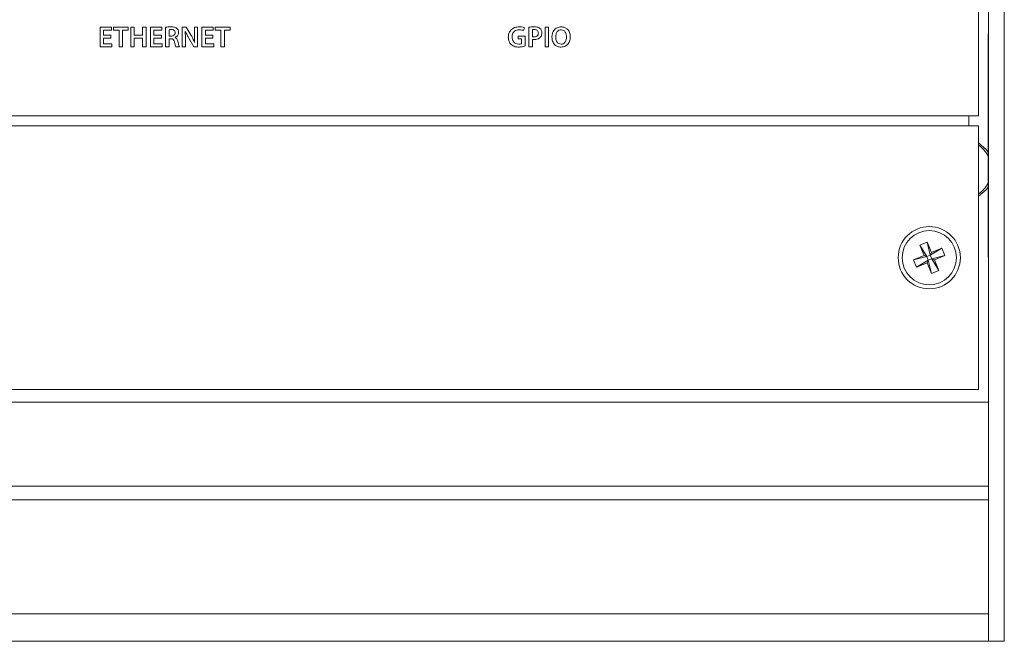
# Model space of a CAD drawing. Header units: millimetres. Extents: x 0 to 1118, y 0 to 864.
# Tile 19 of 256: x 173 to 198, y 193 to 209. Entities that reach past the tile are written whole.
import ezdxf

# ---------------------------------------------------------------- set-up
doc = ezdxf.new("R2010")
doc.units = ezdxf.units.MM

msp = doc.modelspace()

# ---------------------------------------------------------------- linework, layer by layer
at = {"color": 7, "linetype": 'Continuous', "lineweight": 15}
for p, q in [((197.3722, 241.6967), (197.3722, 193.0967)), ((197.7722, 241.6967), (197.7722, 193.0967)), ((197.1222, 206.3941), (197.1222, 217.8941)), ((197.3722, 208.4717), (197.3597, 208.4717)), ((197.3597, 208.1467), (197.3597, 208.4717)), ((197.3597, 203.1467), (197.3597, 208.1467)), ((124.3722, 206.3941), (197.1222, 206.3941)), ((197.1222, 206.1441), (124.3722, 206.1441)), ((197.1222, 199.4691), (197.1222, 206.1441)), ((195.6329, 203.127), (195.8155, 203.2024)), ((195.8155, 203.2024), (195.9257, 202.9356)), ((195.8155, 203.2024), (195.8989, 202.8711)), ((195.7432, 202.8601), (195.6329, 203.127)), ((195.6329, 203.127), (195.8077, 202.8334)), ((196.1926, 203.0458), (195.8989, 202.8711)), ((195.9257, 202.9356), (196.1926, 203.0458)), ((196.1926, 203.0458), (196.268, 202.8633)), ((197.3597, 202.8217), (197.3597, 203.1467)), ((195.4763, 202.7499), (195.7432, 202.8601)), ((195.4763, 202.7499), (195.8077, 202.8334)), ((195.5517, 202.5673), (195.4763, 202.7499)), ((195.5517, 202.5673), (195.8454, 202.7421)), ((195.8077, 202.8334), (195.7432, 202.8601)), ((195.8077, 202.8334), (195.8989, 202.8711)), ((195.8454, 202.7421), (195.8077, 202.8334)), ((195.8186, 202.6776), (195.8454, 202.7421)), ((195.9367, 202.7798), (195.8454, 202.7421)), ((195.9289, 202.4107), (195.8454, 202.7421)), ((195.9257, 202.9356), (195.8989, 202.8711)), ((195.8989, 202.8711), (195.9367, 202.7798)), ((196.268, 202.8633), (195.9367, 202.7798)), ((195.9367, 202.7798), (196.0011, 202.753)), ((196.1114, 202.4862), (195.9367, 202.7798)), ((196.268, 202.8633), (196.0011, 202.753)), ((196.0011, 202.753), (196.1114, 202.4862)), ((197.3597, 202.8217), (197.3722, 202.8217)), ((195.8186, 202.6776), (195.5517, 202.5673)), ((195.9289, 202.4107), (195.8186, 202.6776)), ((196.1114, 202.4862), (195.9289, 202.4107)), ((124.3722, 199.4691), (197.1222, 199.4691)), ((124.1222, 199.1521), (197.3722, 199.1521)), ((197.3722, 193.0967), (197.7722, 193.0967))]:
    msp.add_line(p, q, dxfattribs=at)
at = {"color": 9, "linetype": 'Continuous', "lineweight": 0}
for p, q in [((175.1626, 208.6445), (174.875, 208.6445)), ((174.875, 208.6445), (174.875, 208.1445)), ((174.9633, 208.4384), (174.9633, 208.5699)), ((174.9633, 208.5699), (175.1626, 208.5699)), ((175.1515, 208.4384), (174.9633, 208.4384)), ((175.1515, 208.3643), (175.1515, 208.4384)), ((175.1626, 208.5699), (175.1626, 208.6445)), ((175.5873, 208.6445), (175.213, 208.6445)), ((175.213, 208.6445), (175.213, 208.5699)), ((175.213, 208.5699), (175.3552, 208.5699)), ((175.3552, 208.5699), (175.3552, 208.1445)), ((175.4436, 208.1445), (175.4436, 208.5699)), ((175.4436, 208.5699), (175.5873, 208.5699)), ((175.5873, 208.5699), (175.5873, 208.6445)), ((175.6503, 208.6445), (175.6503, 208.1445)), ((175.7386, 208.6445), (175.6503, 208.6445)), ((175.7386, 208.4387), (175.7386, 208.6445)), ((175.9521, 208.4387), (175.7386, 208.4387)), ((176.0405, 208.6445), (175.9521, 208.6445)), ((175.9521, 208.6445), (175.9521, 208.4387)), ((176.0405, 208.1445), (176.0405, 208.6445)), ((176.4388, 208.6445), (176.1511, 208.6445)), ((176.1511, 208.6445), (176.1511, 208.1445)), ((176.2394, 208.4384), (176.2394, 208.5699)), ((176.2394, 208.5699), (176.4388, 208.5699)), ((176.4277, 208.4384), (176.2394, 208.4384)), ((176.4277, 208.3643), (176.4277, 208.4384)), ((176.4388, 208.5699), (176.4388, 208.6445)), ((176.5353, 208.6411), (176.5353, 208.1445)), ((176.6237, 208.4176), (176.6237, 208.5791)), ((177.0553, 208.6445), (176.9539, 208.6445)), ((176.9539, 208.6445), (176.9539, 208.1445)), ((177.031, 208.5355), (177.0332, 208.5362)), ((177.1841, 208.4288), (177.0553, 208.6445)), ((177.3441, 208.6439), (177.2626, 208.6439)), ((177.2626, 208.6439), (177.2626, 208.4696)), ((177.3441, 208.1445), (177.3441, 208.6439)), ((177.7424, 208.6445), (177.4547, 208.6445)), ((177.4547, 208.6445), (177.4547, 208.1445)), ((177.5431, 208.4384), (177.5431, 208.5699)), ((177.5431, 208.5699), (177.7424, 208.5699)), ((177.7313, 208.4384), (177.5431, 208.4384)), ((177.7313, 208.3643), (177.7313, 208.4384)), ((177.7424, 208.5699), (177.7424, 208.6445)), ((178.1671, 208.6445), (177.7927, 208.6445)), ((177.7927, 208.6445), (177.7927, 208.5699)), ((177.7927, 208.5699), (177.935, 208.5699)), ((177.935, 208.5699), (177.935, 208.1445)), ((178.0233, 208.1445), (178.0233, 208.5699)), ((178.0233, 208.5699), (178.1671, 208.5699)), ((178.1671, 208.5699), (178.1671, 208.6445)), ((185.6009, 208.5545), (185.6209, 208.628)), ((185.7334, 208.6412), (185.7334, 208.1445)), ((185.8218, 208.4014), (185.8218, 208.5789)), ((186.1451, 208.6445), (186.1451, 208.1445)), ((186.2334, 208.6445), (186.1451, 208.6445)), ((186.2334, 208.1445), (186.2334, 208.6445)), ((186.5499, 208.5773), (186.5499, 208.5774)), ((186.5522, 208.6507), (186.5521, 208.6507)), ((174.9633, 208.2191), (174.9633, 208.3643)), ((174.9633, 208.3643), (175.1515, 208.3643)), ((175.1737, 208.2191), (174.9633, 208.2191)), ((175.1737, 208.1445), (175.1737, 208.2191)), ((175.7386, 208.1445), (175.7386, 208.3641)), ((175.7386, 208.3641), (175.9521, 208.3641)), ((175.9521, 208.3641), (175.9521, 208.1445)), ((176.2394, 208.2191), (176.2394, 208.3643)), ((176.2394, 208.3643), (176.4277, 208.3643)), ((176.4499, 208.2191), (176.2394, 208.2191)), ((176.4499, 208.1445), (176.4499, 208.2191)), ((176.677, 208.4176), (176.6237, 208.4176)), ((176.6237, 208.1445), (176.6237, 208.3509)), ((176.6237, 208.3509), (176.6689, 208.3509)), ((176.7755, 208.3812), (176.7755, 208.3835)), ((177.0353, 208.1445), (177.0353, 208.3233)), ((177.1227, 208.3636), (177.253, 208.1445)), ((177.2705, 208.2603), (177.269, 208.2603)), ((177.5431, 208.2191), (177.5431, 208.3643)), ((177.5431, 208.3643), (177.7313, 208.3643)), ((177.7535, 208.2191), (177.5431, 208.2191)), ((177.7535, 208.1445), (177.7535, 208.2191)), ((185.6365, 208.4181), (185.4605, 208.4181)), ((185.4605, 208.4181), (185.4605, 208.3503)), ((185.4605, 208.3503), (185.5483, 208.3503)), ((185.5483, 208.3503), (185.5483, 208.2226)), ((185.6365, 208.1661), (185.6365, 208.4181)), ((185.8218, 208.1445), (185.8218, 208.3326)), ((174.875, 208.1445), (175.1737, 208.1445)), ((175.3552, 208.1445), (175.4436, 208.1445)), ((175.6503, 208.1445), (175.7386, 208.1445)), ((175.9521, 208.1445), (176.0405, 208.1445)), ((176.1511, 208.1445), (176.4499, 208.1445)), ((176.5353, 208.1445), (176.6237, 208.1445)), ((176.7901, 208.1444), (176.8823, 208.1445)), ((176.9539, 208.1445), (177.0353, 208.1445)), ((177.253, 208.1445), (177.3441, 208.1445)), ((177.4547, 208.1445), (177.7535, 208.1445)), ((177.935, 208.1445), (178.0233, 208.1445)), ((185.7334, 208.1445), (185.8218, 208.1445)), ((186.1451, 208.1445), (186.2334, 208.1445)), ((197.3597, 208.1467), (197.3722, 208.1467)), ((196.8722, 206.1441), (196.8722, 206.3941)), ((197.3597, 203.1467), (197.3722, 203.1467)), ((197.3722, 197.0205), (124.1222, 197.0205)), ((197.3722, 196.6741), (124.1222, 196.6741)), ((197.3722, 193.7896), (124.1222, 193.7896)), ((197.3722, 193.0967), (124.1222, 193.0967))]:
    msp.add_line(p, q, dxfattribs=at)
at = {"color": 7, "linetype": 'Continuous', "lineweight": 15, "flags": 128}
for points in [[(197.3597, 205.481), (197.3087, 205.5487), (197.1222, 205.7111)], [(197.1222, 204.3659), (197.3087, 204.5283), (197.3597, 204.5961)]]:
    msp.add_lwpolyline(points, dxfattribs=at)
at = {"color": 7, "linetype": 'Continuous', "lineweight": 15}
for radius in [0.7875, 0.6875]:
    msp.add_circle((195.8722, 202.8066), radius, dxfattribs=at)
for start, end in [(27.80212, 55.5441), (304.4559, 332.19788)]:
    msp.add_arc((196.7007, 205.0385), 0.745, start, end, dxfattribs=at)
at = {"color": 9, "linetype": 'Continuous', "lineweight": 0}
for points, knots in [([(176.6704, 208.6513), (176.6451, 208.6508), (176.5998, 208.6501), (176.555, 208.6438), (176.5353, 208.6411)], [0, 0, 0, 0, 0.5600265, 1, 1, 1, 1]), ([(176.6237, 208.5791), (176.634, 208.5806), (176.6524, 208.5833), (176.671, 208.5835), (176.6792, 208.5835)], [0, 0, 0, 0, 0.5596412, 1, 1, 1, 1]), ([(176.8219, 208.612), (176.7953, 208.626), (176.7477, 208.6511), (176.6941, 208.6512), (176.6704, 208.6513)], [0, 0, 0, 0, 0.5573191, 1, 1, 1, 1]), ([(176.7755, 208.5017), (176.7739, 208.488), (176.7707, 208.4605), (176.7421, 208.4321), (176.7091, 208.4194), (176.6877, 208.4182), (176.677, 208.4176)], [0, 0, 0, 0, 0.2795596, 0.5582581, 0.7788387, 1, 1, 1, 1]), ([(176.6792, 208.5835), (176.6926, 208.5828), (176.7194, 208.5815), (176.7542, 208.5639), (176.7731, 208.5334), (176.7747, 208.5123), (176.7755, 208.5017)], [0, 0, 0, 0, 0.2809336, 0.5601087, 0.7794405, 1, 1, 1, 1]), ([(176.7755, 208.3835), (176.7893, 208.3903), (176.8169, 208.404), (176.8548, 208.4466), (176.8604, 208.4865), (176.8638, 208.5108)], [0, 0, 0, 0, 0.2807693, 0.5615967, 1, 1, 1, 1]), ([(176.8638, 208.5108), (176.8621, 208.5324), (176.8589, 208.571), (176.8332, 208.5995), (176.8219, 208.612)], [0, 0, 0, 0, 0.56032198, 1, 1, 1, 1]), ([(177.0353, 208.3233), (177.0354, 208.3629), (177.0355, 208.4337), (177.0324, 208.5044), (177.031, 208.5355)], [0, 0, 0, 0, 0.5600075, 1, 1, 1, 1]), ([(177.0332, 208.5362), (177.0487, 208.5034), (177.0763, 208.4447), (177.1085, 208.3884), (177.1227, 208.3636)], [0, 0, 0, 0, 0.559956, 1, 1, 1, 1]), ([(177.2626, 208.4696), (177.2628, 208.4305), (177.2632, 208.3606), (177.2683, 208.2909), (177.2705, 208.2603)], [0, 0, 0, 0, 0.55999921, 1, 1, 1, 1]), ([(185.4886, 208.6513), (185.4484, 208.6479), (185.3682, 208.6411), (185.2718, 208.5757), (185.2197, 208.4839), (185.2146, 208.4209), (185.212, 208.3894)], [0, 0, 0, 0, 0.2803977, 0.5594638, 0.7793948, 1, 1, 1, 1]), ([(185.3072, 208.3935), (185.3094, 208.4209), (185.3137, 208.4753), (185.3603, 208.5395), (185.4238, 208.5722), (185.4665, 208.5752), (185.4878, 208.5766)], [0, 0, 0, 0, 0.2804721, 0.5590459, 0.7792297, 1, 1, 1, 1]), ([(185.4878, 208.5766), (185.5097, 208.5759), (185.5487, 208.5747), (185.585, 208.5606), (185.6009, 208.5545)], [0, 0, 0, 0, 0.55999086, 1, 1, 1, 1]), ([(185.6209, 208.628), (185.5968, 208.6358), (185.5537, 208.6497), (185.5085, 208.6508), (185.4886, 208.6513)], [0, 0, 0, 0, 0.5593356, 1, 1, 1, 1]), ([(185.87, 208.6513), (185.8444, 208.651), (185.7986, 208.6506), (185.7534, 208.6441), (185.7334, 208.6412)], [0, 0, 0, 0, 0.5601347, 1, 1, 1, 1]), ([(185.8218, 208.5789), (185.8314, 208.5805), (185.8486, 208.5832), (185.866, 208.5834), (185.8737, 208.5835)], [0, 0, 0, 0, 0.55971333, 1, 1, 1, 1]), ([(185.9736, 208.494), (185.9722, 208.4785), (185.9694, 208.4476), (185.9389, 208.414), (185.9018, 208.3995), (185.8777, 208.3982), (185.8656, 208.3975)], [0, 0, 0, 0, 0.2800095, 0.5583134, 0.7788771, 1, 1, 1, 1]), ([(186.0145, 208.6117), (185.9893, 208.6254), (185.944, 208.6501), (185.8927, 208.6509), (185.87, 208.6513)], [0, 0, 0, 0, 0.5577299, 1, 1, 1, 1]), ([(185.8737, 208.5835), (185.8879, 208.5826), (185.9163, 208.5809), (185.9523, 208.5604), (185.9712, 208.5276), (185.9728, 208.5052), (185.9736, 208.494)], [0, 0, 0, 0, 0.2808063, 0.5596826, 0.7792994, 1, 1, 1, 1]), ([(186.0619, 208.498), (186.0598, 208.5222), (186.0561, 208.5656), (186.0272, 208.5976), (186.0145, 208.6117)], [0, 0, 0, 0, 0.5602214, 1, 1, 1, 1]), ([(186.0203, 208.3805), (186.0343, 208.4003), (186.0594, 208.4357), (186.0611, 208.4789), (186.0619, 208.498)], [0, 0, 0, 0, 0.5578644, 1, 1, 1, 1]), ([(186.5521, 208.6507), (186.5151, 208.6463), (186.4413, 208.6375), (186.3623, 208.5643), (186.3228, 208.4774), (186.3187, 208.4196), (186.3166, 208.3908)], [0, 0, 0, 0, 0.2796766, 0.5586426, 0.7790627, 1, 1, 1, 1]), ([(186.4118, 208.3923), (186.4133, 208.4164), (186.4164, 208.4647), (186.4442, 208.5273), (186.4927, 208.5705), (186.5308, 208.575), (186.5499, 208.5773)], [0, 0, 0, 0, 0.2809079, 0.5609762, 0.7801528, 1, 1, 1, 1]), ([(186.5499, 208.5774), (186.5737, 208.5735), (186.6215, 208.5656), (186.6767, 208.4937), (186.6832, 208.433), (186.6871, 208.3959)], [0, 0, 0, 0, 0.2797067, 0.5594654, 1, 1, 1, 1]), ([(186.7823, 208.3995), (186.7792, 208.4353), (186.773, 208.5068), (186.7173, 208.5941), (186.6366, 208.6432), (186.5803, 208.6482), (186.5522, 208.6507)], [0, 0, 0, 0, 0.280329, 0.5596703, 0.779463, 1, 1, 1, 1]), ([(176.6689, 208.3509), (176.682, 208.3499), (176.708, 208.348), (176.7454, 208.316), (176.7528, 208.2831), (176.7572, 208.2629)], [0, 0, 0, 0, 0.2807985, 0.5588701, 1, 1, 1, 1]), ([(176.7572, 208.2629), (176.7621, 208.2404), (176.7709, 208.2003), (176.7842, 208.1615), (176.7901, 208.1444)], [0, 0, 0, 0, 0.5602445, 1, 1, 1, 1]), ([(176.8435, 208.2845), (176.8367, 208.3066), (176.8271, 208.3374), (176.7998, 208.369), (176.7836, 208.3771), (176.7755, 208.3812)], [0, 0, 0, 0, 0.5594239, 0.7797983, 1, 1, 1, 1]), ([(176.8823, 208.1445), (176.874, 208.1703), (176.8592, 208.2165), (176.8483, 208.2637), (176.8435, 208.2845)], [0, 0, 0, 0, 0.5596203, 1, 1, 1, 1]), ([(177.269, 208.2603), (177.2548, 208.2926), (177.2294, 208.3502), (177.198, 208.4048), (177.1841, 208.4288)], [0, 0, 0, 0, 0.5599624, 1, 1, 1, 1]), ([(185.212, 208.3894), (185.215, 208.3508), (185.2203, 208.282), (185.2628, 208.2282), (185.2815, 208.2045)], [0, 0, 0, 0, 0.56010102, 1, 1, 1, 1]), ([(185.2815, 208.2045), (185.3144, 208.1819), (185.3734, 208.1413), (185.4446, 208.1389), (185.476, 208.1379)], [0, 0, 0, 0, 0.55799742, 1, 1, 1, 1]), ([(185.4798, 208.2119), (185.4533, 208.2146), (185.4004, 208.2198), (185.3404, 208.2687), (185.3115, 208.3314), (185.3086, 208.3728), (185.3072, 208.3935)], [0, 0, 0, 0, 0.2800077, 0.558789, 0.7790659, 1, 1, 1, 1]), ([(185.5483, 208.2226), (185.5358, 208.219), (185.5134, 208.2123), (185.4901, 208.2121), (185.4798, 208.2119)], [0, 0, 0, 0, 0.5585603, 1, 1, 1, 1]), ([(185.8656, 208.3975), (185.8574, 208.3975), (185.8426, 208.3974), (185.8281, 208.4001), (185.8218, 208.4014)], [0, 0, 0, 0, 0.5601314, 1, 1, 1, 1]), ([(185.8218, 208.3326), (185.8299, 208.3315), (185.8445, 208.3297), (185.8592, 208.3297), (185.8656, 208.3296)], [0, 0, 0, 0, 0.55991114, 1, 1, 1, 1]), ([(185.8656, 208.3296), (185.8974, 208.3312), (185.954, 208.3338), (186.0001, 208.3662), (186.0203, 208.3805)], [0, 0, 0, 0, 0.5609115, 1, 1, 1, 1]), ([(186.3166, 208.3908), (186.3197, 208.355), (186.3257, 208.2836), (186.3806, 208.1963), (186.4605, 208.146), (186.5167, 208.1408), (186.5448, 208.1382)], [0, 0, 0, 0, 0.2804496, 0.5598321, 0.7795841, 1, 1, 1, 1]), ([(186.5499, 208.2116), (186.526, 208.2154), (186.4782, 208.223), (186.4217, 208.294), (186.4156, 208.355), (186.4118, 208.3923)], [0, 0, 0, 0, 0.2795634, 0.559488, 1, 1, 1, 1]), ([(186.5448, 208.1382), (186.5821, 208.1423), (186.6567, 208.1505), (186.7387, 208.2229), (186.7766, 208.312), (186.7804, 208.3703), (186.7823, 208.3995)], [0, 0, 0, 0, 0.2797008, 0.5586082, 0.7789728, 1, 1, 1, 1]), ([(186.6871, 208.3959), (186.6856, 208.3719), (186.6826, 208.3239), (186.6549, 208.2615), (186.6068, 208.2186), (186.5689, 208.2139), (186.5499, 208.2116)], [0, 0, 0, 0, 0.2809414, 0.5609802, 0.7802611, 1, 1, 1, 1]), ([(185.476, 208.1379), (185.5067, 208.1395), (185.5614, 208.1425), (185.6136, 208.1589), (185.6365, 208.1661)], [0, 0, 0, 0, 0.5598972, 1, 1, 1, 1])]:
    msp.add_open_spline(points, degree=3, knots=knots, dxfattribs=at)

doc.saveas('drawing.dxf')
